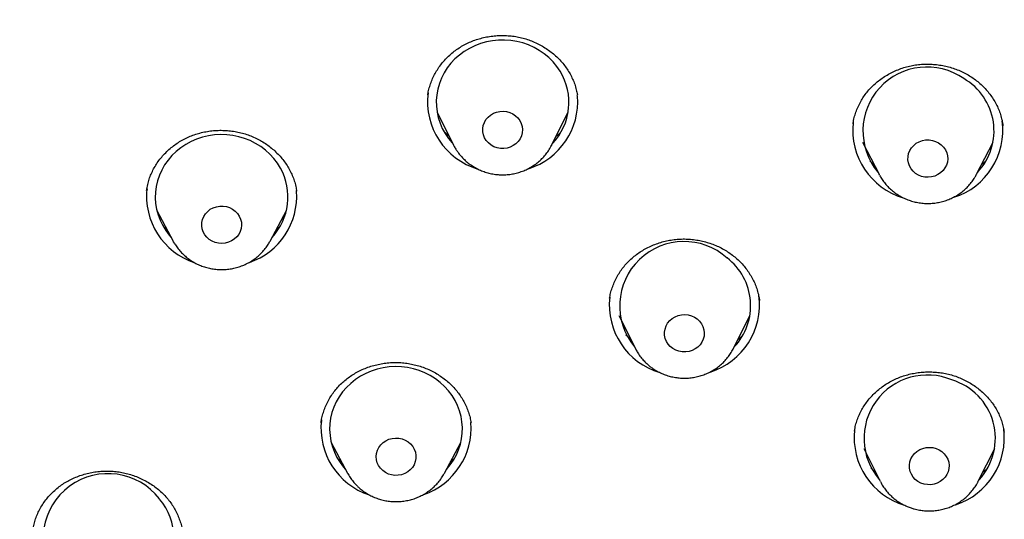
# Model space of a CAD drawing. Header units: millimetres. Extents: x 8 to 1577, y 12 to 2536.
# Tile 49 of 67: x 743 to 765, y 2122 to 2133. Entities that reach past the tile are written whole.
import ezdxf

# ---------------------------------------------------------------- set-up
doc = ezdxf.new("R2010")
doc.units = ezdxf.units.MM

msp = doc.modelspace()

# ---------------------------------------------------------------- linework, layer by layer
at = {"color": 7, "linetype": 'Continuous', "lineweight": 30}
for p, q in [((755.556, 2131.711), (755.552, 2131.738)), ((752.385, 2131.346), (752.758, 2130.601)), ((754.974, 2130.601), (755.347, 2131.346)), ((765.169, 2131.04), (765.164, 2131.072)), ((754.974, 2130.601), (754.968, 2130.59)), ((761.999, 2130.671), (762.373, 2129.943)), ((764.578, 2129.943), (764.952, 2130.671)), ((762.381, 2129.926), (762.373, 2129.943)), ((745.829, 2129.599), (745.826, 2129.578)), ((749.215, 2129.587), (749.211, 2129.577)), ((746.052, 2129.121), (746.421, 2128.429)), ((748.609, 2128.429), (748.978, 2129.121)), ((746.286, 2128.683), (746.203, 2128.76)), ((748.609, 2128.429), (748.599, 2128.412)), ((759.669, 2127.088), (759.664, 2127.114)), ((756.493, 2126.746), (756.866, 2126.001)), ((759.082, 2126.001), (759.455, 2126.746)), ((749.77, 2124.347), (749.765, 2124.322)), ((753.151, 2124.317), (753.15, 2124.327)), ((761.819, 2124.135), (761.817, 2124.126)), ((765.2, 2124.108), (765.198, 2124.115)), ((749.994, 2123.873), (750.363, 2123.182)), ((752.551, 2123.182), (752.92, 2123.873)), ((762.027, 2123.743), (762.4, 2122.999)), ((764.616, 2122.999), (764.989, 2123.743)), ((752.763, 2123.502), (752.682, 2123.428))]:
    msp.add_line(p, q, dxfattribs=at)
at = {"color": 7, "linetype": 'Continuous', "lineweight": 30, "flags": 128}
for points in [[(755.165, 2132.274), (755.09, 2132.383), (755.005, 2132.486), (754.91, 2132.581), (754.807, 2132.667), (754.695, 2132.744), (754.576, 2132.811), (754.451, 2132.867), (754.321, 2132.912), (754.187, 2132.946), (754.051, 2132.968), (753.912, 2132.978), (753.774, 2132.976), (753.636, 2132.962), (753.5, 2132.936), (753.368, 2132.898), (753.239, 2132.85), (753.116, 2132.79), (753, 2132.719), (752.89, 2132.639), (752.789, 2132.55), (752.698, 2132.453), (752.616, 2132.348), (752.545, 2132.236), (752.485, 2132.118), (752.437, 2131.996), (752.401, 2131.871), (752.378, 2131.742), (752.367, 2131.612), (752.369, 2131.482), (752.384, 2131.353), (752.411, 2131.225), (752.451, 2131.101), (752.503, 2130.98), (752.567, 2130.864), (752.642, 2130.755), (752.727, 2130.652), (752.74, 2130.638)], [(754.256, 2131.158), (754.288, 2131.093), (754.309, 2131.024), (754.316, 2130.953), (754.311, 2130.881), (754.293, 2130.811), (754.262, 2130.746), (754.22, 2130.686), (754.168, 2130.633), (754.108, 2130.59), (754.04, 2130.556), (753.967, 2130.534), (753.892, 2130.524), (753.815, 2130.526), (753.741, 2130.541), (753.669, 2130.566), (753.604, 2130.603), (753.546, 2130.65), (753.497, 2130.705), (753.459, 2130.767), (753.432, 2130.834), (753.418, 2130.905), (753.417, 2130.976), (753.429, 2131.047), (753.454, 2131.115), (753.49, 2131.178), (753.537, 2131.235), (753.594, 2131.283), (753.658, 2131.321), (753.728, 2131.349), (753.803, 2131.365), (753.879, 2131.369), (753.955, 2131.361), (754.028, 2131.341), (754.097, 2131.31), (754.159, 2131.268), (754.212, 2131.217), (754.256, 2131.158)], [(748.847, 2130.08), (748.778, 2130.193), (748.697, 2130.299), (748.607, 2130.398), (748.508, 2130.488), (748.4, 2130.57), (748.284, 2130.642), (748.162, 2130.703), (748.034, 2130.754), (747.902, 2130.793), (747.767, 2130.821), (747.63, 2130.837), (747.491, 2130.841), (747.353, 2130.833), (747.216, 2130.813), (747.082, 2130.781), (746.951, 2130.737), (746.825, 2130.683), (746.705, 2130.618), (746.592, 2130.542), (746.487, 2130.458), (746.391, 2130.364), (746.304, 2130.263), (746.227, 2130.154), (746.162, 2130.039), (746.108, 2129.919), (746.066, 2129.795), (746.036, 2129.668), (746.02, 2129.539), (746.015, 2129.409), (746.024, 2129.279), (746.045, 2129.15), (746.079, 2129.024), (746.125, 2128.901), (746.183, 2128.783), (746.253, 2128.67), (746.333, 2128.564), (746.376, 2128.514)], [(763.719, 2130.654), (763.779, 2130.61), (763.831, 2130.557), (763.873, 2130.497), (763.903, 2130.431), (763.92, 2130.362), (763.925, 2130.29), (763.918, 2130.219), (763.897, 2130.15), (763.864, 2130.085), (763.82, 2130.026), (763.766, 2129.975), (763.704, 2129.934), (763.635, 2129.903), (763.562, 2129.883), (763.486, 2129.875), (763.41, 2129.88), (763.336, 2129.896), (763.265, 2129.924), (763.201, 2129.963), (763.145, 2130.012), (763.098, 2130.068), (763.062, 2130.131), (763.038, 2130.2), (763.027, 2130.27), (763.028, 2130.342), (763.042, 2130.413), (763.069, 2130.48), (763.108, 2130.542), (763.157, 2130.597), (763.215, 2130.643), (763.281, 2130.679), (763.352, 2130.705), (763.427, 2130.719), (763.503, 2130.72), (763.579, 2130.71), (763.651, 2130.687), (763.719, 2130.654)], [(747.915, 2128.997), (747.944, 2128.93), (747.961, 2128.86), (747.965, 2128.789), (747.956, 2128.718), (747.935, 2128.649), (747.901, 2128.584), (747.856, 2128.526), (747.802, 2128.476), (747.739, 2128.435), (747.67, 2128.405), (747.596, 2128.386), (747.52, 2128.379), (747.444, 2128.385), (747.37, 2128.402), (747.3, 2128.431), (747.236, 2128.47), (747.181, 2128.519), (747.135, 2128.576), (747.099, 2128.64), (747.076, 2128.708), (747.066, 2128.779), (747.068, 2128.851), (747.083, 2128.921), (747.111, 2128.988), (747.15, 2129.05), (747.2, 2129.104), (747.259, 2129.15), (747.325, 2129.185), (747.397, 2129.21), (747.472, 2129.223), (747.548, 2129.224), (747.624, 2129.212), (747.696, 2129.189), (747.763, 2129.155), (747.823, 2129.111), (747.874, 2129.057), (747.915, 2128.997)], [(746.447, 2128.383), (746.428, 2128.416), (746.417, 2128.437)], [(758.263, 2126.67), (758.317, 2126.62), (758.361, 2126.561), (758.394, 2126.497), (758.415, 2126.428), (758.424, 2126.357), (758.419, 2126.285), (758.401, 2126.215), (758.372, 2126.149), (758.33, 2126.089), (758.279, 2126.036), (758.219, 2125.992), (758.151, 2125.958), (758.079, 2125.935), (758.003, 2125.925), (757.927, 2125.926), (757.852, 2125.939), (757.781, 2125.965), (757.715, 2126.001), (757.656, 2126.047), (757.607, 2126.102), (757.568, 2126.163), (757.541, 2126.23), (757.526, 2126.301), (757.525, 2126.372), (757.536, 2126.443), (757.559, 2126.512), (757.595, 2126.575), (757.642, 2126.632), (757.698, 2126.681), (757.762, 2126.72), (757.832, 2126.748), (757.906, 2126.765), (757.982, 2126.769), (758.058, 2126.762), (758.132, 2126.743), (758.201, 2126.712), (758.263, 2126.67)], [(752.553, 2125.146), (752.454, 2125.237), (752.347, 2125.319), (752.231, 2125.391), (752.109, 2125.453), (751.982, 2125.504), (751.85, 2125.544), (751.715, 2125.572), (751.577, 2125.589), (751.439, 2125.593), (751.301, 2125.586), (751.164, 2125.566), (751.029, 2125.535), (750.898, 2125.492), (750.772, 2125.438), (750.652, 2125.373), (750.539, 2125.298), (750.433, 2125.214), (750.336, 2125.121), (750.249, 2125.02), (750.172, 2124.911), (750.106, 2124.797), (750.052, 2124.677), (750.009, 2124.553), (749.979, 2124.426), (749.962, 2124.297), (749.957, 2124.167), (749.965, 2124.037), (749.986, 2123.908), (750.019, 2123.782), (750.065, 2123.659), (750.122, 2123.54), (750.191, 2123.427), (750.271, 2123.321), (750.318, 2123.267)], [(751.786, 2123.843), (751.833, 2123.787), (751.869, 2123.724), (751.894, 2123.656), (751.906, 2123.585), (751.905, 2123.513), (751.891, 2123.443), (751.865, 2123.375), (751.827, 2123.313), (751.778, 2123.258), (751.72, 2123.211), (751.654, 2123.174), (751.583, 2123.148), (751.508, 2123.134), (751.432, 2123.132), (751.357, 2123.142), (751.284, 2123.164), (751.216, 2123.197), (751.155, 2123.241), (751.103, 2123.293), (751.061, 2123.353), (751.031, 2123.419), (751.013, 2123.488), (751.007, 2123.56), (751.015, 2123.631), (751.035, 2123.7), (751.067, 2123.765), (751.111, 2123.824), (751.164, 2123.875), (751.226, 2123.917), (751.295, 2123.949), (751.368, 2123.969), (751.444, 2123.977), (751.52, 2123.973), (751.594, 2123.957), (751.665, 2123.929), (751.729, 2123.891), (751.786, 2123.843)], [(763.662, 2123.741), (763.731, 2123.711), (763.794, 2123.671), (763.848, 2123.62), (763.893, 2123.562), (763.927, 2123.498), (763.949, 2123.429), (763.958, 2123.358), (763.954, 2123.286), (763.937, 2123.216), (763.908, 2123.15), (763.867, 2123.089), (763.816, 2123.036), (763.756, 2122.992), (763.689, 2122.957), (763.617, 2122.934), (763.542, 2122.922), (763.465, 2122.923), (763.39, 2122.936), (763.319, 2122.96), (763.252, 2122.996), (763.193, 2123.042), (763.144, 2123.096), (763.104, 2123.157), (763.076, 2123.224), (763.061, 2123.294), (763.058, 2123.366), (763.069, 2123.437), (763.092, 2123.505), (763.127, 2123.569), (763.173, 2123.626), (763.229, 2123.676), (763.292, 2123.715), (763.362, 2123.744), (763.436, 2123.762), (763.512, 2123.767), (763.588, 2123.76), (763.662, 2123.741)]]:
    msp.add_lwpolyline(points, dxfattribs=at)
at = {"color": 7, "linetype": 'Continuous', "lineweight": 30}
for centre, radius, start, end in [((763.456, 2130.922), 1.447, 54.9492, 220.046), ((754.018, 2131.568), 1.347, 316.3408, 31.6132), ((763.609, 2130.924), 1.363, 316.8211, 60.2037), ((753.765, 2131.589), 1.596, 173.0488, 253.3438), ((753.969, 2131.589), 1.595, 287.6393, 4.3886), ((763.375, 2130.941), 1.597, 173.8984, 253.3476), ((763.581, 2130.938), 1.591, 287.5772, 7.6825), ((747.669, 2129.43), 1.345, 317.0776, 28.8876), ((747.409, 2129.449), 1.591, 173.3923, 251.5736), ((747.62, 2129.452), 1.593, 289.1706, 3.9751), ((757.965, 2126.968), 1.454, 48.0216, 219.7396), ((758.116, 2126.971), 1.356, 316.5594, 52.6706), ((758.079, 2126.986), 1.591, 287.5297, 7.6816), ((757.874, 2126.99), 1.597, 173.84, 253.3933), ((763.466, 2123.971), 1.432, 67.1789, 220.7897), ((763.625, 2123.972), 1.377, 317.1605, 73.2725), ((751.606, 2124.184), 1.35, 317.1784, 45.4353), ((751.351, 2124.202), 1.591, 173.2499, 251.6944), ((751.562, 2124.204), 1.593, 289.0929, 4.3694), ((763.408, 2123.987), 1.597, 173.746, 253.4003), ((763.614, 2123.984), 1.591, 287.7909, 7.6869), ((744.948, 2121.706), 1.467, 37.5021, 215.1657), ((745.092, 2121.72), 1.346, 320.3647, 40.7455)]:
    msp.add_arc(centre, radius, start, end, dxfattribs=at)
for points, knots in [([(722.303, 2141.192), (722.303, 2141.14), (722.302, 2141.044), (722.303, 2140.901), (722.304, 2140.773), (722.305, 2140.657), (722.306, 2140.549), (722.307, 2140.432), (722.309, 2140.304), (722.312, 2140.166), (722.316, 2139.971), (722.323, 2139.709), (722.334, 2139.373), (722.349, 2139.02), (722.368, 2138.651), (722.391, 2138.271), (722.419, 2137.863), (722.453, 2137.43), (722.506, 2136.839), (722.584, 2136.106), (722.697, 2135.213), (722.831, 2134.312), (722.986, 2133.407), (723.153, 2132.537), (723.298, 2131.862), (723.41, 2131.37), (723.485, 2131.053), (723.56, 2130.75), (723.63, 2130.468), (723.698, 2130.207), (723.761, 2129.97), (723.818, 2129.76), (723.865, 2129.589), (723.903, 2129.454), (723.933, 2129.349), (723.957, 2129.264), (723.985, 2129.166), (724.023, 2129.037), (724.074, 2128.862), (724.138, 2128.648), (724.217, 2128.393), (724.309, 2128.096), (724.418, 2127.758), (724.544, 2127.38), (724.687, 2126.963), (724.848, 2126.506), (725.031, 2126.011), (725.233, 2125.482), (725.457, 2124.92), (725.701, 2124.331), (725.963, 2123.727), (726.285, 2123.014), (726.665, 2122.215), (727.091, 2121.369), (727.506, 2120.588), (727.905, 2119.868), (728.305, 2119.178), (728.723, 2118.486), (729.158, 2117.794), (729.609, 2117.106), (730.052, 2116.455), (730.487, 2115.84), (730.884, 2115.298), (731.24, 2114.825), (731.56, 2114.411), (731.881, 2114.005), (732.212, 2113.595), (732.594, 2113.134), (733.033, 2112.619), (733.535, 2112.05), (734.068, 2111.465), (734.635, 2110.865), (735.235, 2110.252), (735.871, 2109.628), (736.458, 2109.074), (736.988, 2108.591), (737.451, 2108.18), (737.922, 2107.773), (738.385, 2107.383), (738.827, 2107.022), (739.239, 2106.692), (739.611, 2106.4), (739.945, 2106.144), (740.241, 2105.921), (740.509, 2105.722), (740.749, 2105.546), (740.96, 2105.393), (741.118, 2105.28), (741.229, 2105.201), (741.3, 2105.151), (741.363, 2105.107), (741.417, 2105.069), (741.463, 2105.037), (741.51, 2105.004), (741.576, 2104.958), (741.678, 2104.887), (741.821, 2104.789), (742.003, 2104.664), (742.224, 2104.514), (742.486, 2104.339), (742.784, 2104.143), (743.118, 2103.928), (743.486, 2103.695), (743.894, 2103.442), (744.341, 2103.17), (744.83, 2102.881), (745.36, 2102.577), (745.915, 2102.267), (746.493, 2101.955), (747.093, 2101.642), (747.674, 2101.347), (748.058, 2101.162), (748.228, 2101.081)], [0, 0, 0, 0, 0.003031, 0.00567, 0.008194, 0.010335, 0.012481, 0.014842, 0.017418, 0.02021, 0.023217, 0.029289, 0.036084, 0.043604, 0.050758, 0.058463, 0.066719, 0.075527, 0.084786, 0.102732, 0.120167, 0.139359, 0.15789, 0.175761, 0.192972, 0.199671, 0.206265, 0.21269, 0.21856, 0.223807, 0.228984, 0.233368, 0.236959, 0.239757, 0.241814, 0.243528, 0.245123, 0.247967, 0.251638, 0.256137, 0.261464, 0.267752, 0.274902, 0.282914, 0.291787, 0.301521, 0.312116, 0.323573, 0.335636, 0.348526, 0.361987, 0.375235, 0.395511, 0.415127, 0.432082, 0.44851, 0.464411, 0.479785, 0.496841, 0.513197, 0.528855, 0.543812, 0.558071, 0.568783, 0.579063, 0.589116, 0.599523, 0.610321, 0.624662, 0.639639, 0.655252, 0.6715, 0.688384, 0.705904, 0.72406, 0.735944, 0.748087, 0.760483, 0.772494, 0.783658, 0.793975, 0.803446, 0.811384, 0.81861, 0.825125, 0.830928, 0.83602, 0.840401, 0.842277, 0.843982, 0.845482, 0.846767, 0.847838, 0.848742, 0.850121, 0.852583, 0.855962, 0.860258, 0.865472, 0.871604, 0.878652, 0.886282, 0.894758, 0.904078, 0.914244, 0.925255, 0.937112, 0.949813, 0.962197, 0.975292, 0.989096, 1, 1, 1, 1]), ([(752.176, 2131.736), (752.178, 2131.75), (752.184, 2131.805), (752.208, 2131.901), (752.246, 2132.021), (752.296, 2132.139), (752.356, 2132.253), (752.426, 2132.363), (752.507, 2132.468), (752.596, 2132.568), (752.694, 2132.661), (752.798, 2132.745), (752.909, 2132.82), (753.025, 2132.886), (753.146, 2132.942), (753.272, 2132.989), (753.403, 2133.027), (753.538, 2133.056), (753.676, 2133.074), (753.815, 2133.083), (753.954, 2133.081), (754.093, 2133.069), (754.228, 2133.046), (754.361, 2133.014), (754.489, 2132.971), (754.614, 2132.92), (754.735, 2132.858), (754.852, 2132.788), (754.962, 2132.709), (755.065, 2132.623), (755.161, 2132.529), (755.247, 2132.429), (755.324, 2132.323), (755.392, 2132.212), (755.449, 2132.097), (755.496, 2131.978), (755.533, 2131.858), (755.549, 2131.777), (755.556, 2131.738)], [0, 0, 0, 0, 0.009081, 0.037639, 0.065906, 0.094097, 0.122543, 0.151305, 0.180274, 0.20932, 0.238274, 0.266985, 0.295337, 0.323264, 0.350918, 0.37882, 0.407014, 0.435434, 0.463997, 0.492609, 0.521146, 0.549522, 0.577675, 0.605582, 0.633308, 0.661234, 0.689389, 0.717733, 0.74621, 0.774756, 0.803289, 0.831741, 0.860072, 0.88825, 0.916344, 0.944707, 0.973329, 1, 1, 1, 1]), ([(761.787, 2131.086), (761.789, 2131.1), (761.796, 2131.158), (761.821, 2131.256), (761.861, 2131.381), (761.912, 2131.501), (761.973, 2131.616), (762.042, 2131.724), (762.122, 2131.826), (762.21, 2131.922), (762.307, 2132.012), (762.412, 2132.095), (762.525, 2132.171), (762.644, 2132.239), (762.769, 2132.297), (762.898, 2132.345), (763.029, 2132.383), (763.162, 2132.411), (763.297, 2132.428), (763.434, 2132.436), (763.571, 2132.433), (763.709, 2132.42), (763.846, 2132.397), (763.98, 2132.364), (764.111, 2132.321), (764.238, 2132.269), (764.358, 2132.208), (764.472, 2132.138), (764.58, 2132.06), (764.681, 2131.974), (764.774, 2131.881), (764.86, 2131.78), (764.938, 2131.673), (765.005, 2131.56), (765.063, 2131.443), (765.11, 2131.323), (765.146, 2131.2), (765.167, 2131.106), (765.172, 2131.052), (765.173, 2131.041)], [0, 0, 0, 0, 0.009679, 0.038583, 0.067425, 0.096042, 0.124314, 0.152166, 0.179728, 0.207515, 0.235565, 0.263818, 0.292191, 0.320592, 0.348899, 0.377031, 0.404927, 0.432564, 0.459989, 0.487577, 0.515371, 0.543332, 0.571406, 0.599527, 0.627608, 0.655584, 0.683411, 0.711058, 0.738598, 0.766376, 0.794398, 0.822615, 0.850963, 0.879376, 0.907773, 0.936095, 0.964309, 0.992326, 1, 1, 1, 1]), ([(745.821, 2129.579), (745.821, 2129.58), (745.825, 2129.624), (745.843, 2129.708), (745.876, 2129.831), (745.921, 2129.949), (745.977, 2130.064), (746.042, 2130.175), (746.118, 2130.282), (746.203, 2130.383), (746.298, 2130.479), (746.4, 2130.567), (746.508, 2130.646), (746.623, 2130.716), (746.742, 2130.777), (746.865, 2130.827), (746.993, 2130.869), (747.126, 2130.901), (747.262, 2130.923), (747.401, 2130.936), (747.541, 2130.938), (747.68, 2130.93), (747.818, 2130.912), (747.952, 2130.883), (748.083, 2130.845), (748.209, 2130.797), (748.332, 2130.74), (748.45, 2130.674), (748.563, 2130.599), (748.669, 2130.515), (748.768, 2130.424), (748.859, 2130.327), (748.941, 2130.223), (749.013, 2130.114), (749.075, 2130.001), (749.127, 2129.884), (749.168, 2129.762), (749.195, 2129.662), (749.204, 2129.602), (749.207, 2129.583)], [0, 0, 0, 0, 0.00059, 0.029225, 0.057619, 0.085719, 0.113737, 0.142004, 0.170584, 0.199369, 0.228233, 0.257006, 0.285539, 0.313717, 0.341473, 0.368955, 0.396684, 0.424704, 0.45295, 0.481339, 0.509778, 0.538143, 0.56635, 0.594336, 0.622078, 0.64964, 0.677397, 0.705383, 0.733558, 0.761867, 0.790245, 0.818614, 0.846905, 0.875077, 0.9031, 0.931038, 0.95924, 0.987702, 1, 1, 1, 1]), ([(752.657, 2130.803), (752.657, 2130.803), (752.621, 2130.831), (752.582, 2130.867), (752.547, 2130.905), (752.542, 2130.911)], [0, 0, 0, 0, 0.014828, 0.85461, 1, 1, 1, 1]), ([(755.18, 2130.895), (755.15, 2130.865), (755.115, 2130.831), (755.077, 2130.801), (755.072, 2130.797)], [0, 0, 0, 0, 0.888828, 1, 1, 1, 1]), ([(752.759, 2130.601), (752.76, 2130.598), (752.774, 2130.567), (752.792, 2130.539), (752.808, 2130.513)], [0, 0, 0, 0, 0.093984, 1, 1, 1, 1]), ([(752.808, 2130.513), (752.822, 2130.49), (752.857, 2130.436), (752.921, 2130.355), (753, 2130.272), (753.088, 2130.196), (753.182, 2130.129), (753.283, 2130.07), (753.39, 2130.022), (753.501, 2129.983), (753.615, 2129.954), (753.732, 2129.936), (753.85, 2129.929), (753.969, 2129.933), (754.086, 2129.948), (754.202, 2129.974), (754.315, 2130.011), (754.423, 2130.057), (754.526, 2130.114), (754.624, 2130.18), (754.714, 2130.255), (754.796, 2130.337), (754.869, 2130.428), (754.927, 2130.512), (754.956, 2130.568), (754.967, 2130.59)], [0, 0, 0, 0, 0.030498, 0.074749, 0.119057, 0.163459, 0.207961, 0.252561, 0.297258, 0.342043, 0.386909, 0.431846, 0.476841, 0.521882, 0.566953, 0.612037, 0.657118, 0.702179, 0.747204, 0.792177, 0.83708, 0.881901, 0.926627, 0.97125, 1, 1, 1, 1]), ([(762.263, 2130.158), (762.233, 2130.182), (762.199, 2130.211), (762.168, 2130.244), (762.163, 2130.249)], [0, 0, 0, 0, 0.844828, 1, 1, 1, 1]), ([(764.788, 2130.248), (764.762, 2130.221), (764.73, 2130.189), (764.694, 2130.161), (764.688, 2130.156)], [0, 0, 0, 0, 0.827076, 1, 1, 1, 1]), ([(762.383, 2129.926), (762.397, 2129.9), (762.43, 2129.84), (762.492, 2129.753), (762.567, 2129.666), (762.651, 2129.586), (762.736, 2129.519), (762.795, 2129.481), (762.822, 2129.464)], [0, 0, 0, 0, 0.14015, 0.317874, 0.495927, 0.674348, 0.853161, 1, 1, 1, 1]), ([(762.822, 2129.464), (762.845, 2129.451), (762.901, 2129.418), (762.996, 2129.375), (763.107, 2129.335), (763.221, 2129.307), (763.338, 2129.288), (763.456, 2129.281), (763.575, 2129.285), (763.692, 2129.299), (763.808, 2129.325), (763.921, 2129.361), (764.029, 2129.408), (764.133, 2129.464), (764.23, 2129.53), (764.321, 2129.604), (764.403, 2129.687), (764.477, 2129.776), (764.536, 2129.863), (764.566, 2129.922), (764.579, 2129.946)], [0, 0, 0, 0, 0.038439, 0.095728, 0.153095, 0.210566, 0.268127, 0.325764, 0.38346, 0.441195, 0.498947, 0.556696, 0.614421, 0.6721, 0.729712, 0.787236, 0.844655, 0.901952, 0.959118, 1, 1, 1, 1]), ([(749.212, 2129.562), (749.212, 2129.565), (749.211, 2129.572), (749.21, 2129.579), (749.208, 2129.584)], [0, 0, 0, 0, 0.319731, 1, 1, 1, 1]), ([(748.83, 2128.758), (748.827, 2128.755), (748.8, 2128.725), (748.768, 2128.698), (748.739, 2128.673)], [0, 0, 0, 0, 0.089384, 1, 1, 1, 1]), ([(746.429, 2128.416), (746.442, 2128.393), (746.474, 2128.337), (746.534, 2128.254), (746.61, 2128.167), (746.694, 2128.087), (746.785, 2128.016), (746.883, 2127.953), (746.987, 2127.899), (747.096, 2127.856), (747.209, 2127.822), (747.324, 2127.799), (747.442, 2127.787), (747.561, 2127.786), (747.679, 2127.795), (747.795, 2127.816), (747.91, 2127.847), (748.02, 2127.889), (748.126, 2127.941), (748.226, 2128.003), (748.32, 2128.073), (748.406, 2128.152), (748.484, 2128.239), (748.549, 2128.325), (748.583, 2128.385), (748.598, 2128.412)], [0, 0, 0, 0, 0.03035, 0.07428, 0.118262, 0.162336, 0.206507, 0.250777, 0.295144, 0.339603, 0.384146, 0.428764, 0.473447, 0.518181, 0.562954, 0.607747, 0.652545, 0.697331, 0.742089, 0.786803, 0.831456, 0.876033, 0.920522, 0.964911, 1, 1, 1, 1]), ([(756.284, 2127.138), (756.291, 2127.175), (756.305, 2127.256), (756.341, 2127.376), (756.388, 2127.499), (756.445, 2127.617), (756.512, 2127.729), (756.588, 2127.835), (756.672, 2127.934), (756.765, 2128.025), (756.865, 2128.11), (756.974, 2128.187), (757.09, 2128.257), (757.212, 2128.318), (757.34, 2128.37), (757.471, 2128.413), (757.605, 2128.445), (757.741, 2128.467), (757.877, 2128.479), (758.014, 2128.48), (758.15, 2128.471), (758.286, 2128.452), (758.421, 2128.423), (758.553, 2128.384), (758.682, 2128.335), (758.806, 2128.277), (758.924, 2128.21), (759.036, 2128.135), (759.139, 2128.053), (759.235, 2127.963), (759.324, 2127.866), (759.404, 2127.762), (759.475, 2127.652), (759.537, 2127.537), (759.59, 2127.418), (759.63, 2127.295), (759.658, 2127.185), (759.668, 2127.116), (759.671, 2127.089)], [0, 0, 0, 0, 0.02565, 0.05448, 0.083403, 0.112248, 0.140857, 0.169112, 0.196943, 0.224476, 0.252237, 0.280265, 0.308498, 0.336856, 0.365247, 0.393548, 0.421677, 0.449574, 0.477215, 0.504651, 0.532259, 0.560078, 0.588068, 0.616175, 0.644332, 0.672454, 0.700476, 0.728356, 0.756063, 0.783668, 0.811526, 0.839636, 0.867947, 0.896396, 0.924914, 0.953419, 0.98185, 1, 1, 1, 1]), ([(756.764, 2126.204), (756.732, 2126.231), (756.693, 2126.264), (756.659, 2126.301), (756.653, 2126.307)], [0, 0, 0, 0, 0.818342, 1, 1, 1, 1]), ([(759.297, 2126.305), (759.296, 2126.305), (759.267, 2126.272), (759.228, 2126.237), (759.187, 2126.205), (759.181, 2126.2)], [0, 0, 0, 0, 0.014525, 0.855601, 1, 1, 1, 1]), ([(756.867, 2126.001), (756.88, 2125.976), (756.91, 2125.917), (756.969, 2125.83), (757.041, 2125.741), (757.117, 2125.664), (757.17, 2125.619), (757.195, 2125.599)], [0, 0, 0, 0, 0.161538, 0.380749, 0.600344, 0.82038, 1, 1, 1, 1]), ([(757.195, 2125.599), (757.216, 2125.583), (757.267, 2125.544), (757.356, 2125.489), (757.461, 2125.437), (757.57, 2125.395), (757.683, 2125.363), (757.8, 2125.341), (757.917, 2125.331), (758.036, 2125.331), (758.154, 2125.342), (758.27, 2125.364), (758.384, 2125.397), (758.494, 2125.44), (758.599, 2125.494), (758.699, 2125.557), (758.791, 2125.628), (758.876, 2125.708), (758.953, 2125.796), (759.02, 2125.89), (759.063, 2125.961), (759.081, 2126.001), (759.083, 2126.006)], [0, 0, 0, 0, 0.0356796, 0.0884975, 0.1413909, 0.194393, 0.2474944, 0.3006836, 0.3539471, 0.4072702, 0.4606368, 0.5140244, 0.5674147, 0.6207888, 0.6741269, 0.727409, 0.7806161, 0.8337303, 0.8867367, 0.9396239, 0.9923854, 1, 1, 1, 1]), ([(749.763, 2124.323), (749.766, 2124.35), (749.776, 2124.418), (749.804, 2124.527), (749.845, 2124.649), (749.898, 2124.768), (749.96, 2124.884), (750.033, 2124.994), (750.114, 2125.098), (750.203, 2125.194), (750.3, 2125.282), (750.403, 2125.362), (750.514, 2125.434), (750.633, 2125.498), (750.757, 2125.554), (750.887, 2125.601), (751.02, 2125.638), (751.156, 2125.665), (751.294, 2125.682), (751.431, 2125.688), (751.568, 2125.684), (751.704, 2125.669), (751.838, 2125.645), (751.97, 2125.611), (752.101, 2125.566), (752.227, 2125.513), (752.349, 2125.45), (752.464, 2125.378), (752.573, 2125.299), (752.674, 2125.212), (752.766, 2125.119), (752.85, 2125.019), (752.925, 2124.913), (752.992, 2124.801), (753.048, 2124.684), (753.095, 2124.563), (753.13, 2124.444), (753.145, 2124.364), (753.152, 2124.327)], [0, 0, 0, 0, 0.018133, 0.046416, 0.07503, 0.103859, 0.132773, 0.161599, 0.190184, 0.21841, 0.24621, 0.273711, 0.301444, 0.329449, 0.357665, 0.386009, 0.414393, 0.442689, 0.470818, 0.498718, 0.526365, 0.553814, 0.581438, 0.609277, 0.637292, 0.665427, 0.693617, 0.721778, 0.749845, 0.777777, 0.805542, 0.833212, 0.861141, 0.88933, 0.917726, 0.946264, 0.974875, 1, 1, 1, 1]), ([(761.819, 2124.135), (761.822, 2124.159), (761.832, 2124.225), (761.86, 2124.33), (761.901, 2124.449), (761.954, 2124.565), (762.016, 2124.676), (762.089, 2124.784), (762.172, 2124.887), (762.264, 2124.984), (762.364, 2125.074), (762.471, 2125.156), (762.585, 2125.229), (762.704, 2125.294), (762.827, 2125.348), (762.955, 2125.393), (763.086, 2125.428), (763.22, 2125.454), (763.358, 2125.469), (763.496, 2125.475), (763.635, 2125.47), (763.773, 2125.456), (763.909, 2125.431), (764.042, 2125.396), (764.17, 2125.352), (764.293, 2125.298), (764.412, 2125.235), (764.526, 2125.164), (764.634, 2125.083), (764.734, 2124.995), (764.828, 2124.9), (764.912, 2124.798), (764.987, 2124.691), (765.051, 2124.579), (765.106, 2124.464), (765.149, 2124.345), (765.182, 2124.226), (765.196, 2124.146), (765.202, 2124.108)], [0, 0, 0, 0, 0.016156, 0.044702, 0.072844, 0.10071, 0.128801, 0.157155, 0.185705, 0.214369, 0.24305, 0.271628, 0.300021, 0.328168, 0.356043, 0.383682, 0.411454, 0.439423, 0.46755, 0.495784, 0.524059, 0.552284, 0.580396, 0.608349, 0.636108, 0.663739, 0.69158, 0.719656, 0.747919, 0.776305, 0.80475, 0.833172, 0.861516, 0.889752, 0.917806, 0.945743, 0.97402, 1, 1, 1, 1]), ([(750.227, 2123.437), (750.2, 2123.46), (750.169, 2123.486), (750.142, 2123.515), (750.139, 2123.519)], [0, 0, 0, 0, 0.877456, 1, 1, 1, 1]), ([(743.248, 2121.884), (743.252, 2121.912), (743.262, 2121.982), (743.291, 2122.091), (743.332, 2122.211), (743.385, 2122.328), (743.447, 2122.442), (743.52, 2122.551), (743.602, 2122.654), (743.693, 2122.75), (743.791, 2122.838), (743.896, 2122.918), (744.007, 2122.989), (744.124, 2123.051), (744.248, 2123.105), (744.377, 2123.15), (744.511, 2123.186), (744.648, 2123.212), (744.786, 2123.228), (744.925, 2123.233), (745.061, 2123.228), (745.196, 2123.213), (745.329, 2123.187), (745.46, 2123.152), (745.59, 2123.107), (745.716, 2123.052), (745.837, 2122.988), (745.953, 2122.915), (746.062, 2122.835), (746.163, 2122.747), (746.236, 2122.672), (746.275, 2122.627), (746.286, 2122.615)], [0, 0, 0, 0, 0.023668, 0.058033, 0.09269, 0.127615, 0.162715, 0.197884, 0.232965, 0.267835, 0.302389, 0.33653, 0.370284, 0.40405, 0.438286, 0.472883, 0.507703, 0.542584, 0.577305, 0.611703, 0.645647, 0.679125, 0.712537, 0.746393, 0.780597, 0.815061, 0.849682, 0.884348, 0.918918, 0.953312, 0.987476, 1, 1, 1, 1]), ([(750.365, 2123.18), (750.368, 2123.174), (750.388, 2123.133), (750.435, 2123.063), (750.499, 2122.977), (750.547, 2122.927), (750.569, 2122.904)], [0, 0, 0, 0, 0.06407, 0.396623, 0.729731, 1, 1, 1, 1]), ([(750.569, 2122.904), (750.587, 2122.886), (750.634, 2122.841), (750.715, 2122.777), (750.812, 2122.713), (750.916, 2122.658), (751.024, 2122.613), (751.136, 2122.578), (751.252, 2122.554), (751.369, 2122.54), (751.488, 2122.538), (751.606, 2122.546), (751.723, 2122.565), (751.838, 2122.595), (751.949, 2122.636), (752.055, 2122.686), (752.156, 2122.747), (752.251, 2122.816), (752.338, 2122.894), (752.417, 2122.98), (752.486, 2123.073), (752.531, 2123.141), (752.549, 2123.179), (752.551, 2123.183)], [0, 0, 0, 0, 0.0341062, 0.084243, 0.1344525, 0.1847725, 0.2351979, 0.2857203, 0.3363294, 0.3870127, 0.4377566, 0.4885462, 0.5393614, 0.5901838, 0.6409957, 0.6917783, 0.7425126, 0.7931802, 0.8437637, 0.894248, 0.9446213, 0.994876, 1, 1, 1, 1]), ([(762.298, 2123.201), (762.269, 2123.226), (762.232, 2123.257), (762.199, 2123.292), (762.191, 2123.3)], [0, 0, 0, 0, 0.781892, 1, 1, 1, 1]), ([(764.829, 2123.302), (764.8, 2123.274), (764.765, 2123.238), (764.725, 2123.207), (764.717, 2123.201)], [0, 0, 0, 0, 0.801226, 1, 1, 1, 1]), ([(762.403, 2122.995), (762.408, 2122.985), (762.429, 2122.94), (762.476, 2122.866), (762.544, 2122.774), (762.622, 2122.689), (762.707, 2122.612), (762.8, 2122.542), (762.9, 2122.482), (762.999, 2122.433), (763.066, 2122.408), (763.096, 2122.397)], [0, 0, 0, 0, 0.035538, 0.157938, 0.280538, 0.403372, 0.526466, 0.649833, 0.773475, 0.897386, 1, 1, 1, 1]), ([(763.096, 2122.397), (763.121, 2122.389), (763.183, 2122.369), (763.286, 2122.346), (763.403, 2122.331), (763.521, 2122.327), (763.64, 2122.334), (763.757, 2122.351), (763.872, 2122.38), (763.984, 2122.419), (764.091, 2122.468), (764.193, 2122.527), (764.288, 2122.595), (764.377, 2122.672), (764.457, 2122.757), (764.528, 2122.848), (764.581, 2122.931), (764.607, 2122.984), (764.617, 2123.003)], [0, 0, 0, 0, 0.043664, 0.109361, 0.175133, 0.240986, 0.306901, 0.372854, 0.438819, 0.504774, 0.570695, 0.636557, 0.702335, 0.768008, 0.833554, 0.898958, 0.964209, 1, 1, 1, 1]), ([(746.286, 2122.615), (746.299, 2122.599), (746.34, 2122.55), (746.402, 2122.463), (746.468, 2122.352), (746.525, 2122.236), (746.572, 2122.116), (746.608, 2121.992), (746.628, 2121.907), (746.633, 2121.864), (746.633, 2121.863)], [0, 0, 0, 0, 0.073035, 0.223839, 0.375859, 0.529561, 0.684617, 0.840602, 0.997018, 1, 1, 1, 1])]:
    msp.add_open_spline(points, degree=3, knots=knots, dxfattribs=at)

doc.saveas('drawing.dxf')
